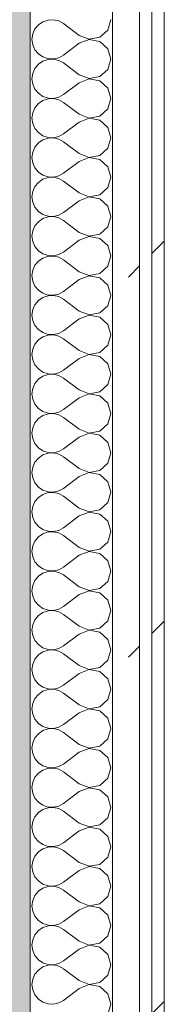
# Model space of a CAD drawing. Header units: millimetres. Extents: x -40968 to 11883, y -18816 to 4378.
# Tile 56 of 137: x -23033 to -22963, y 200 to 676. Entities that reach past the tile are written whole.
import ezdxf

# ---------------------------------------------------------------- set-up
doc = ezdxf.new("R2010")
doc.units = ezdxf.units.MM
doc.header["$MEASUREMENT"] = 0
doc.linetypes.add('Wipeout_Contour', pattern=[1000, 0, -1000])
doc.layers.add('12_FAÇ_Façana', color=7, linetype='Continuous')
doc.layers.add('Nuevo_08_E_Envans secs', color=7, linetype='Continuous')
for name, color, linetype, lineweight, true_color in [('12_FAÇ_Façana_Pluma_Nº__176', 7, 'Continuous', 15, 0x93a0c6), ('Nuevo_08_E_Envans secs_Pluma_Nº__102', 7, 'Continuous', 5, 0xcccccc), ('Nuevo_08_E_Envans secs_Pluma_Nº__171', 171, 'Continuous', 13, 0xaaaaff), ('Nuevo_08_E_Envans secs_Pluma_Nº__177', 7, 'Continuous', 15, 0xf7e046)]:
    doc.layers.add(name, color=color, linetype=linetype, lineweight=lineweight, true_color=true_color)
doc.layers.add('12_FAÇ_Façana_Pluma_Nº__7', color=7, linetype='Continuous', lineweight=5)
doc.layers.add('Nuevo_08_E_Envans secs_Pluma_Nº__1', color=7, linetype='Continuous', lineweight=5)
pattern_1 = [(45, (0, 0), (-183.8478, 183.8478), [195, -65]), (45, (7e-14, 183.85), (-183.8478, 183.8478), [195, -65])]

# ---------------------------------------------------------------- blocks, each defined once
blk = doc.blocks.new('Muro_60_4', base_point=(-23028.42, -1193.98))
at = {"layer": '12_FAÇ_Façana_Pluma_Nº__176', "linetype": 'Continuous', "lineweight": 0, "true_color": 0x495063}
blk.add_hatch(color=251, dxfattribs=at).paths.add_polyline_path([(-23036.6, 2099.55), (-23038.42, 2097.33), (-23038.42, -1153.98), (-23028.42, -1153.98), (-23028.42, 2099.55)])
at = {"layer": '12_FAÇ_Façana_Pluma_Nº__7', "color": 7, "linetype": 'Continuous', "lineweight": 5, "flags": 128}
blk.add_lwpolyline([(-23028.42, -1153.98), (-23028.42, 2109.55)], dxfattribs=at)
blk = doc.blocks.new('*X227')
at = {"layer": 'Nuevo_08_E_Envans secs_Pluma_Nº__102', "color": 254, "linetype": 'Continuous', "lineweight": 5, "true_color": 0xcccccc}
for p, q in [((-22990.79, 671.18), (-22989.37, 676.19)), ((-23026.04, 671.67), (-23027.1, 669.27)), ((-23024.37, 673.7), (-23026.04, 671.67)), ((-23022.2, 675.19), (-23024.37, 673.7)), ((-23019.71, 676.02), (-23022.2, 675.19)), ((-23017.09, 676.15), (-23019.71, 676.02)), ((-23014.53, 675.56), (-23017.09, 676.15)), ((-23012.23, 674.29), (-23014.53, 675.56)), ((-23004.61, 668.57), (-23012.23, 674.29)), ((-23027.1, 669.27), (-23027.47, 666.67)), ((-23027.47, 666.67), (-23027.1, 664.06)), ((-23004.61, 668.57), (-22999.75, 666.71)), ((-22999.75, 666.71), (-22994.63, 667.67)), ((-22994.63, 667.67), (-22990.79, 671.18)), ((-23027.1, 664.06), (-23026.04, 661.66)), ((-23004.61, 664.76), (-23012.23, 659.05)), ((-22999.75, 666.63), (-23004.61, 664.76)), ((-22994.63, 665.66), (-22999.75, 666.63)), ((-22990.79, 662.15), (-22994.63, 665.66)), ((-22989.37, 657.14), (-22990.79, 662.15)), ((-23026.04, 661.66), (-23024.37, 659.64)), ((-23024.37, 659.64), (-23022.2, 658.15)), ((-23022.2, 658.15), (-23019.71, 657.31)), ((-23019.71, 657.31), (-23017.09, 657.18)), ((-23017.09, 657.18), (-23014.53, 657.78)), ((-23014.53, 657.78), (-23012.23, 659.05)), ((-22990.79, 652.14), (-22989.37, 657.14)), ((-23026.04, 652.63), (-23027.1, 650.22)), ((-23024.37, 654.65), (-23026.04, 652.63)), ((-23022.2, 656.14), (-23024.37, 654.65)), ((-23019.71, 656.98), (-23022.2, 656.14)), ((-23017.09, 657.1), (-23019.71, 656.98)), ((-23014.53, 656.51), (-23017.09, 657.1)), ((-23012.23, 655.24), (-23014.53, 656.51)), ((-23004.61, 649.52), (-23012.23, 655.24)), ((-23027.1, 650.22), (-23027.47, 647.62)), ((-23027.47, 647.62), (-23027.1, 645.02)), ((-23004.61, 649.52), (-22999.75, 647.66)), ((-22999.75, 647.66), (-22994.63, 648.62)), ((-22994.63, 648.62), (-22990.79, 652.14)), ((-23027.1, 645.02), (-23026.04, 642.61)), ((-23004.61, 645.71), (-23012.23, 640)), ((-22999.75, 647.58), (-23004.61, 645.71)), ((-22994.63, 646.61), (-22999.75, 647.58)), ((-22990.79, 643.1), (-22994.63, 646.61)), ((-22989.37, 638.1), (-22990.79, 643.1)), ((-23026.04, 642.61), (-23024.37, 640.59)), ((-23024.37, 640.59), (-23022.2, 639.1)), ((-23022.2, 639.1), (-23019.71, 638.26)), ((-23019.71, 638.26), (-23017.09, 638.13)), ((-23017.09, 638.13), (-23014.53, 638.73)), ((-23014.53, 638.73), (-23012.23, 640)), ((-22990.79, 633.09), (-22989.37, 638.1)), ((-23026.04, 633.58), (-23027.1, 631.17)), ((-23024.37, 635.6), (-23026.04, 633.58)), ((-23022.2, 637.09), (-23024.37, 635.6)), ((-23019.71, 637.93), (-23022.2, 637.09)), ((-23017.09, 638.06), (-23019.71, 637.93)), ((-23014.53, 637.46), (-23017.09, 638.06)), ((-23012.23, 636.19), (-23014.53, 637.46)), ((-23004.61, 630.48), (-23012.23, 636.19)), ((-23027.1, 631.17), (-23027.47, 628.57)), ((-23027.47, 628.57), (-23027.1, 625.97)), ((-23004.61, 630.48), (-22999.75, 628.61)), ((-22999.75, 628.61), (-22994.63, 629.58)), ((-22994.63, 629.58), (-22990.79, 633.09)), ((-23027.1, 625.97), (-23026.04, 623.56)), ((-23004.61, 626.67), (-23012.23, 620.95)), ((-22999.75, 628.53), (-23004.61, 626.67)), ((-22994.63, 627.57), (-22999.75, 628.53)), ((-22990.79, 624.05), (-22994.63, 627.57)), ((-22989.37, 619.05), (-22990.79, 624.05)), ((-23026.04, 623.56), (-23024.37, 621.54)), ((-23024.37, 621.54), (-23022.2, 620.05)), ((-23022.2, 620.05), (-23019.71, 619.21)), ((-23019.71, 619.21), (-23017.09, 619.09)), ((-23017.09, 619.09), (-23014.53, 619.68)), ((-23014.53, 619.68), (-23012.23, 620.95)), ((-22990.79, 614.04), (-22989.37, 619.05)), ((-23026.04, 614.53), (-23027.1, 612.13)), ((-23024.37, 616.55), (-23026.04, 614.53)), ((-23022.2, 618.04), (-23024.37, 616.55)), ((-23019.71, 618.88), (-23022.2, 618.04)), ((-23017.09, 619.01), (-23019.71, 618.88)), ((-23014.53, 618.41), (-23017.09, 619.01)), ((-23012.23, 617.14), (-23014.53, 618.41)), ((-23004.61, 611.43), (-23012.23, 617.14)), ((-23027.1, 612.13), (-23027.47, 609.52)), ((-23027.47, 609.52), (-23027.1, 606.92)), ((-23004.61, 611.43), (-22999.75, 609.56)), ((-22999.75, 609.56), (-22994.63, 610.53)), ((-22994.63, 610.53), (-22990.79, 614.04)), ((-23027.1, 606.92), (-23026.04, 604.52)), ((-23004.61, 607.62), (-23012.23, 601.9)), ((-22999.75, 609.49), (-23004.61, 607.62)), ((-22994.63, 608.52), (-22999.75, 609.49)), ((-22990.79, 605.01), (-22994.63, 608.52)), ((-22989.37, 600), (-22990.79, 605.01)), ((-23026.04, 604.52), (-23024.37, 602.49)), ((-23024.37, 602.49), (-23022.2, 601.01)), ((-23022.2, 601.01), (-23019.71, 600.17)), ((-23019.71, 600.17), (-23017.09, 600.04)), ((-23017.09, 600.04), (-23014.53, 600.63)), ((-23014.53, 600.63), (-23012.23, 601.9)), ((-22990.79, 594.99), (-22989.37, 600)), ((-23026.04, 595.48), (-23027.1, 593.08)), ((-23024.37, 597.51), (-23026.04, 595.48)), ((-23022.2, 598.99), (-23024.37, 597.51)), ((-23019.71, 599.83), (-23022.2, 598.99)), ((-23017.09, 599.96), (-23019.71, 599.83)), ((-23014.53, 599.37), (-23017.09, 599.96)), ((-23012.23, 598.1), (-23014.53, 599.37)), ((-23004.61, 592.38), (-23012.23, 598.1)), ((-23027.1, 593.08), (-23027.47, 590.48)), ((-23027.47, 590.48), (-23027.1, 587.87)), ((-23004.61, 592.38), (-22999.75, 590.51)), ((-22999.75, 590.51), (-22994.63, 591.48)), ((-22994.63, 591.48), (-22990.79, 594.99)), ((-23027.1, 587.87), (-23026.04, 585.47)), ((-23004.61, 588.57), (-23012.23, 582.86)), ((-22999.75, 590.44), (-23004.61, 588.57)), ((-22994.63, 589.47), (-22999.75, 590.44)), ((-22990.79, 585.96), (-22994.63, 589.47)), ((-22989.37, 580.95), (-22990.79, 585.96)), ((-23026.04, 585.47), (-23024.37, 583.45)), ((-23024.37, 583.45), (-23022.2, 581.96)), ((-23022.2, 581.96), (-23019.71, 581.12)), ((-23019.71, 581.12), (-23017.09, 580.99)), ((-23017.09, 580.99), (-23014.53, 581.59)), ((-23014.53, 581.59), (-23012.23, 582.86)), ((-22990.79, 575.95), (-22989.37, 580.95)), ((-23026.04, 576.44), (-23027.1, 574.03)), ((-23024.37, 578.46), (-23026.04, 576.44)), ((-23022.2, 579.95), (-23024.37, 578.46)), ((-23019.71, 580.79), (-23022.2, 579.95)), ((-23017.09, 580.91), (-23019.71, 580.79)), ((-23014.53, 580.32), (-23017.09, 580.91)), ((-23012.23, 579.05), (-23014.53, 580.32)), ((-23004.61, 573.33), (-23012.23, 579.05)), ((-23027.1, 574.03), (-23027.47, 571.43)), ((-23027.47, 571.43), (-23027.1, 568.83)), ((-23004.61, 573.33), (-22999.75, 571.47)), ((-22999.75, 571.47), (-22994.63, 572.43)), ((-22994.63, 572.43), (-22990.79, 575.95)), ((-23027.1, 568.83), (-23026.04, 566.42)), ((-23004.61, 569.52), (-23012.23, 563.81)), ((-22999.75, 571.39), (-23004.61, 569.52)), ((-22994.63, 570.42), (-22999.75, 571.39)), ((-22990.79, 566.91), (-22994.63, 570.42)), ((-22989.37, 561.9), (-22990.79, 566.91)), ((-23026.04, 566.42), (-23024.37, 564.4)), ((-23024.37, 564.4), (-23022.2, 562.91)), ((-23022.2, 562.91), (-23019.71, 562.07)), ((-23019.71, 562.07), (-23017.09, 561.94)), ((-23017.09, 561.94), (-23014.53, 562.54)), ((-23014.53, 562.54), (-23012.23, 563.81)), ((-22990.79, 556.9), (-22989.37, 561.9)), ((-23026.04, 557.39), (-23027.1, 554.98)), ((-23024.37, 559.41), (-23026.04, 557.39)), ((-23022.2, 560.9), (-23024.37, 559.41)), ((-23019.71, 561.74), (-23022.2, 560.9)), ((-23017.09, 561.87), (-23019.71, 561.74)), ((-23014.53, 561.27), (-23017.09, 561.87)), ((-23012.23, 560), (-23014.53, 561.27)), ((-23004.61, 554.29), (-23012.23, 560)), ((-23027.1, 554.98), (-23027.47, 552.38)), ((-23027.47, 552.38), (-23027.1, 549.78)), ((-23004.61, 554.29), (-22999.75, 552.42)), ((-22999.75, 552.42), (-22994.63, 553.39)), ((-22994.63, 553.39), (-22990.79, 556.9)), ((-23027.1, 549.78), (-23026.04, 547.37)), ((-23004.61, 550.48), (-23012.23, 544.76)), ((-22999.75, 552.34), (-23004.61, 550.48)), ((-22994.63, 551.38), (-22999.75, 552.34)), ((-22990.79, 547.86), (-22994.63, 551.38)), ((-22989.37, 542.86), (-22990.79, 547.86)), ((-23026.04, 547.37), (-23024.37, 545.35)), ((-23024.37, 545.35), (-23022.2, 543.86)), ((-23022.2, 543.86), (-23019.71, 543.02)), ((-23019.71, 543.02), (-23017.09, 542.9)), ((-23017.09, 542.9), (-23014.53, 543.49)), ((-23014.53, 543.49), (-23012.23, 544.76)), ((-22990.79, 537.85), (-22989.37, 542.86)), ((-23026.04, 538.34), (-23027.1, 535.94)), ((-23024.37, 540.36), (-23026.04, 538.34)), ((-23022.2, 541.85), (-23024.37, 540.36)), ((-23019.71, 542.69), (-23022.2, 541.85)), ((-23017.09, 542.82), (-23019.71, 542.69)), ((-23014.53, 542.22), (-23017.09, 542.82)), ((-23012.23, 540.95), (-23014.53, 542.22)), ((-23004.61, 535.24), (-23012.23, 540.95)), ((-23027.1, 535.94), (-23027.47, 533.33)), ((-23027.47, 533.33), (-23027.1, 530.73)), ((-23004.61, 535.24), (-22999.75, 533.37)), ((-22999.75, 533.37), (-22994.63, 534.34)), ((-22994.63, 534.34), (-22990.79, 537.85)), ((-23027.1, 530.73), (-23026.04, 528.33)), ((-23004.61, 531.43), (-23012.23, 525.71)), ((-22999.75, 533.29), (-23004.61, 531.43)), ((-22994.63, 532.33), (-22999.75, 533.29)), ((-22990.79, 528.82), (-22994.63, 532.33)), ((-22989.37, 523.81), (-22990.79, 528.82)), ((-23026.04, 528.33), (-23024.37, 526.3)), ((-23024.37, 526.3), (-23022.2, 524.81)), ((-23022.2, 524.81), (-23019.71, 523.98)), ((-23019.71, 523.98), (-23017.09, 523.85)), ((-23017.09, 523.85), (-23014.53, 524.44)), ((-23014.53, 524.44), (-23012.23, 525.71)), ((-22990.79, 518.8), (-22989.37, 523.81)), ((-23026.04, 519.29), (-23027.1, 516.89)), ((-23024.37, 521.32), (-23026.04, 519.29)), ((-23022.2, 522.8), (-23024.37, 521.32)), ((-23019.71, 523.64), (-23022.2, 522.8)), ((-23017.09, 523.77), (-23019.71, 523.64)), ((-23014.53, 523.18), (-23017.09, 523.77)), ((-23012.23, 521.9), (-23014.53, 523.18)), ((-23004.61, 516.19), (-23012.23, 521.9)), ((-23027.1, 516.89), (-23027.47, 514.29)), ((-23027.47, 514.29), (-23027.1, 511.68)), ((-23004.61, 516.19), (-22999.75, 514.32)), ((-22999.75, 514.32), (-22994.63, 515.29)), ((-22994.63, 515.29), (-22990.79, 518.8)), ((-23027.1, 511.68), (-23026.04, 509.28)), ((-23004.61, 512.38), (-23012.23, 506.67)), ((-22999.75, 514.25), (-23004.61, 512.38)), ((-22994.63, 513.28), (-22999.75, 514.25)), ((-22990.79, 509.77), (-22994.63, 513.28)), ((-22989.37, 504.76), (-22990.79, 509.77)), ((-23026.04, 509.28), (-23024.37, 507.26)), ((-23024.37, 507.26), (-23022.2, 505.77)), ((-23022.2, 505.77), (-23019.71, 504.93)), ((-23019.71, 504.93), (-23017.09, 504.8)), ((-23017.09, 504.8), (-23014.53, 505.4)), ((-23014.53, 505.4), (-23012.23, 506.67)), ((-22990.79, 499.75), (-22989.37, 504.76)), ((-23026.04, 500.25), (-23027.1, 497.84)), ((-23024.37, 502.27), (-23026.04, 500.25)), ((-23022.2, 503.76), (-23024.37, 502.27)), ((-23019.71, 504.6), (-23022.2, 503.76)), ((-23017.09, 504.72), (-23019.71, 504.6)), ((-23014.53, 504.13), (-23017.09, 504.72)), ((-23012.23, 502.86), (-23014.53, 504.13)), ((-23004.61, 497.14), (-23012.23, 502.86)), ((-23027.1, 497.84), (-23027.47, 495.24)), ((-23027.47, 495.24), (-23027.1, 492.64)), ((-23004.61, 497.14), (-22999.75, 495.28)), ((-22999.75, 495.28), (-22994.63, 496.24)), ((-22994.63, 496.24), (-22990.79, 499.75)), ((-23027.1, 492.64), (-23026.04, 490.23)), ((-23004.61, 493.33), (-23012.23, 487.62)), ((-22999.75, 495.2), (-23004.61, 493.33)), ((-22994.63, 494.23), (-22999.75, 495.2)), ((-22990.79, 490.72), (-22994.63, 494.23)), ((-22989.37, 485.71), (-22990.79, 490.72)), ((-23026.04, 490.23), (-23024.37, 488.21)), ((-23024.37, 488.21), (-23022.2, 486.72)), ((-23022.2, 486.72), (-23019.71, 485.88)), ((-23019.71, 485.88), (-23017.09, 485.75)), ((-23017.09, 485.75), (-23014.53, 486.35)), ((-23014.53, 486.35), (-23012.23, 487.62)), ((-22990.79, 480.71), (-22989.37, 485.71)), ((-23026.04, 481.2), (-23027.1, 478.79)), ((-23024.37, 483.22), (-23026.04, 481.2)), ((-23022.2, 484.71), (-23024.37, 483.22)), ((-23019.71, 485.55), (-23022.2, 484.71)), ((-23017.09, 485.68), (-23019.71, 485.55)), ((-23014.53, 485.08), (-23017.09, 485.68)), ((-23012.23, 483.81), (-23014.53, 485.08)), ((-23004.61, 478.1), (-23012.23, 483.81)), ((-23027.1, 478.79), (-23027.47, 476.19)), ((-23027.47, 476.19), (-23027.1, 473.59)), ((-23004.61, 478.1), (-22999.75, 476.23)), ((-22999.75, 476.23), (-22994.63, 477.2)), ((-22994.63, 477.2), (-22990.79, 480.71)), ((-23027.1, 473.59), (-23026.04, 471.18)), ((-23004.61, 474.29), (-23012.23, 468.57)), ((-22999.75, 476.15), (-23004.61, 474.29)), ((-22994.63, 475.19), (-22999.75, 476.15)), ((-22990.79, 471.67), (-22994.63, 475.19)), ((-22989.37, 466.67), (-22990.79, 471.67)), ((-23026.04, 471.18), (-23024.37, 469.16)), ((-23024.37, 469.16), (-23022.2, 467.67)), ((-23022.2, 467.67), (-23019.71, 466.83)), ((-23019.71, 466.83), (-23017.09, 466.71)), ((-23017.09, 466.71), (-23014.53, 467.3)), ((-23014.53, 467.3), (-23012.23, 468.57)), ((-22990.79, 461.66), (-22989.37, 466.67)), ((-23026.04, 462.15), (-23027.1, 459.75)), ((-23024.37, 464.17), (-23026.04, 462.15)), ((-23022.2, 465.66), (-23024.37, 464.17)), ((-23019.71, 466.5), (-23022.2, 465.66)), ((-23017.09, 466.63), (-23019.71, 466.5)), ((-23014.53, 466.03), (-23017.09, 466.63)), ((-23012.23, 464.76), (-23014.53, 466.03)), ((-23004.61, 459.05), (-23012.23, 464.76)), ((-23027.1, 459.75), (-23027.47, 457.14)), ((-23027.47, 457.14), (-23027.1, 454.54)), ((-23004.61, 459.05), (-22999.75, 457.18)), ((-22999.75, 457.18), (-22994.63, 458.15)), ((-22994.63, 458.15), (-22990.79, 461.66)), ((-23027.1, 454.54), (-23026.04, 452.14)), ((-23004.61, 455.24), (-23012.23, 449.52)), ((-22999.75, 457.1), (-23004.61, 455.24)), ((-22994.63, 456.14), (-22999.75, 457.1)), ((-22990.79, 452.63), (-22994.63, 456.14)), ((-22989.37, 447.62), (-22990.79, 452.63)), ((-23026.04, 452.14), (-23024.37, 450.11)), ((-23024.37, 450.11), (-23022.2, 448.62)), ((-23022.2, 448.62), (-23019.71, 447.78)), ((-23019.71, 447.78), (-23017.09, 447.66)), ((-23017.09, 447.66), (-23014.53, 448.25)), ((-23014.53, 448.25), (-23012.23, 449.52)), ((-22990.79, 442.61), (-22989.37, 447.62)), ((-23026.04, 443.1), (-23027.1, 440.7)), ((-23024.37, 445.13), (-23026.04, 443.1)), ((-23022.2, 446.61), (-23024.37, 445.13)), ((-23019.71, 447.45), (-23022.2, 446.61)), ((-23017.09, 447.58), (-23019.71, 447.45)), ((-23014.53, 446.99), (-23017.09, 447.58)), ((-23012.23, 445.71), (-23014.53, 446.99)), ((-23004.61, 440), (-23012.23, 445.71)), ((-23027.1, 440.7), (-23027.47, 438.1)), ((-23027.47, 438.1), (-23027.1, 435.49)), ((-23004.61, 440), (-22999.75, 438.13)), ((-22999.75, 438.13), (-22994.63, 439.1)), ((-22994.63, 439.1), (-22990.79, 442.61)), ((-23027.1, 435.49), (-23026.04, 433.09)), ((-23004.61, 436.19), (-23012.23, 430.48)), ((-22999.75, 438.06), (-23004.61, 436.19)), ((-22994.63, 437.09), (-22999.75, 438.06)), ((-22990.79, 433.58), (-22994.63, 437.09)), ((-22989.37, 428.57), (-22990.79, 433.58)), ((-23026.04, 433.09), (-23024.37, 431.06)), ((-23024.37, 431.06), (-23022.2, 429.58)), ((-23022.2, 429.58), (-23019.71, 428.74)), ((-23019.71, 428.74), (-23017.09, 428.61)), ((-23017.09, 428.61), (-23014.53, 429.2)), ((-23014.53, 429.2), (-23012.23, 430.48)), ((-22990.79, 423.56), (-22989.37, 428.57)), ((-23026.04, 424.05), (-23027.1, 421.65)), ((-23024.37, 426.08), (-23026.04, 424.05)), ((-23022.2, 427.57), (-23024.37, 426.08)), ((-23019.71, 428.41), (-23022.2, 427.57)), ((-23017.09, 428.53), (-23019.71, 428.41)), ((-23014.53, 427.94), (-23017.09, 428.53)), ((-23012.23, 426.67), (-23014.53, 427.94)), ((-23004.61, 420.95), (-23012.23, 426.67)), ((-23027.1, 421.65), (-23027.47, 419.05)), ((-23027.47, 419.05), (-23027.1, 416.45)), ((-23004.61, 420.95), (-22999.75, 419.09)), ((-22999.75, 419.09), (-22994.63, 420.05)), ((-22994.63, 420.05), (-22990.79, 423.56)), ((-23027.1, 416.45), (-23026.04, 414.04)), ((-23004.61, 417.14), (-23012.23, 411.43)), ((-22999.75, 419.01), (-23004.61, 417.14)), ((-22994.63, 418.04), (-22999.75, 419.01)), ((-22990.79, 414.53), (-22994.63, 418.04)), ((-22989.37, 409.52), (-22990.79, 414.53)), ((-23026.04, 414.04), (-23024.37, 412.02)), ((-23024.37, 412.02), (-23022.2, 410.53)), ((-23022.2, 410.53), (-23019.71, 409.69)), ((-23019.71, 409.69), (-23017.09, 409.56)), ((-23017.09, 409.56), (-23014.53, 410.16)), ((-23014.53, 410.16), (-23012.23, 411.43)), ((-22990.79, 404.52), (-22989.37, 409.52)), ((-23026.04, 405.01), (-23027.1, 402.6)), ((-23024.37, 407.03), (-23026.04, 405.01)), ((-23022.2, 408.52), (-23024.37, 407.03)), ((-23019.71, 409.36), (-23022.2, 408.52)), ((-23017.09, 409.49), (-23019.71, 409.36)), ((-23014.53, 408.89), (-23017.09, 409.49)), ((-23012.23, 407.62), (-23014.53, 408.89)), ((-23004.61, 401.9), (-23012.23, 407.62)), ((-23027.1, 402.6), (-23027.47, 400)), ((-23027.47, 400), (-23027.1, 397.4)), ((-23004.61, 401.9), (-22999.75, 400.04)), ((-22999.75, 400.04), (-22994.63, 401.01)), ((-22994.63, 401.01), (-22990.79, 404.52)), ((-23027.1, 397.4), (-23026.04, 394.99)), ((-23004.61, 398.1), (-23012.23, 392.38)), ((-22999.75, 399.96), (-23004.61, 398.1)), ((-22994.63, 398.99), (-22999.75, 399.96)), ((-22990.79, 395.48), (-22994.63, 398.99)), ((-22989.37, 390.48), (-22990.79, 395.48)), ((-23026.04, 394.99), (-23024.37, 392.97)), ((-23024.37, 392.97), (-23022.2, 391.48)), ((-23022.2, 391.48), (-23019.71, 390.64)), ((-23019.71, 390.64), (-23017.09, 390.51)), ((-23017.09, 390.51), (-23014.53, 391.11)), ((-23014.53, 391.11), (-23012.23, 392.38)), ((-22990.79, 385.47), (-22989.37, 390.48)), ((-23026.04, 385.96), (-23027.1, 383.55)), ((-23024.37, 387.98), (-23026.04, 385.96)), ((-23022.2, 389.47), (-23024.37, 387.98)), ((-23019.71, 390.31), (-23022.2, 389.47)), ((-23017.09, 390.44), (-23019.71, 390.31)), ((-23014.53, 389.84), (-23017.09, 390.44)), ((-23012.23, 388.57), (-23014.53, 389.84)), ((-23004.61, 382.86), (-23012.23, 388.57)), ((-23027.1, 383.55), (-23027.47, 380.95)), ((-23027.47, 380.95), (-23027.1, 378.35)), ((-23004.61, 382.86), (-22999.75, 380.99)), ((-22999.75, 380.99), (-22994.63, 381.96)), ((-22994.63, 381.96), (-22990.79, 385.47)), ((-23027.1, 378.35), (-23026.04, 375.95)), ((-23004.61, 379.05), (-23012.23, 373.33)), ((-22999.75, 380.91), (-23004.61, 379.05)), ((-22994.63, 379.95), (-22999.75, 380.91)), ((-22990.79, 376.44), (-22994.63, 379.95)), ((-22989.37, 371.43), (-22990.79, 376.44)), ((-23026.04, 375.95), (-23024.37, 373.92)), ((-23024.37, 373.92), (-23022.2, 372.43)), ((-23022.2, 372.43), (-23019.71, 371.59)), ((-23019.71, 371.59), (-23017.09, 371.47)), ((-23017.09, 371.47), (-23014.53, 372.06)), ((-23014.53, 372.06), (-23012.23, 373.33)), ((-22990.79, 366.42), (-22989.37, 371.43)), ((-23026.04, 366.91), (-23027.1, 364.51)), ((-23024.37, 368.94), (-23026.04, 366.91)), ((-23022.2, 370.42), (-23024.37, 368.94)), ((-23019.71, 371.26), (-23022.2, 370.42)), ((-23017.09, 371.39), (-23019.71, 371.26)), ((-23014.53, 370.8), (-23017.09, 371.39)), ((-23012.23, 369.52), (-23014.53, 370.8)), ((-23004.61, 363.81), (-23012.23, 369.52)), ((-23027.1, 364.51), (-23027.47, 361.9)), ((-23027.47, 361.9), (-23027.1, 359.3)), ((-23004.61, 363.81), (-22999.75, 361.94)), ((-22999.75, 361.94), (-22994.63, 362.91)), ((-22994.63, 362.91), (-22990.79, 366.42)), ((-23027.1, 359.3), (-23026.04, 356.9)), ((-23004.61, 360), (-23012.23, 354.29)), ((-22999.75, 361.87), (-23004.61, 360)), ((-22994.63, 360.9), (-22999.75, 361.87)), ((-22990.79, 357.39), (-22994.63, 360.9)), ((-22989.37, 352.38), (-22990.79, 357.39)), ((-23026.04, 356.9), (-23024.37, 354.87)), ((-23024.37, 354.87), (-23022.2, 353.39)), ((-23022.2, 353.39), (-23019.71, 352.55)), ((-23019.71, 352.55), (-23017.09, 352.42)), ((-23017.09, 352.42), (-23014.53, 353.01)), ((-23014.53, 353.01), (-23012.23, 354.29)), ((-22990.79, 347.37), (-22989.37, 352.38)), ((-23026.04, 347.86), (-23027.1, 345.46)), ((-23024.37, 349.89), (-23026.04, 347.86)), ((-23022.2, 351.38), (-23024.37, 349.89)), ((-23019.71, 352.22), (-23022.2, 351.38)), ((-23017.09, 352.34), (-23019.71, 352.22)), ((-23014.53, 351.75), (-23017.09, 352.34)), ((-23012.23, 350.48), (-23014.53, 351.75)), ((-23004.61, 344.76), (-23012.23, 350.48)), ((-23027.1, 345.46), (-23027.47, 342.86)), ((-23027.47, 342.86), (-23027.1, 340.25)), ((-23004.61, 344.76), (-22999.75, 342.9)), ((-22999.75, 342.9), (-22994.63, 343.86)), ((-22994.63, 343.86), (-22990.79, 347.37)), ((-23027.1, 340.25), (-23026.04, 337.85)), ((-23004.61, 340.95), (-23012.23, 335.24)), ((-22999.75, 342.82), (-23004.61, 340.95)), ((-22994.63, 341.85), (-22999.75, 342.82)), ((-22990.79, 338.34), (-22994.63, 341.85)), ((-22989.37, 333.33), (-22990.79, 338.34)), ((-23026.04, 337.85), (-23024.37, 335.83)), ((-23024.37, 335.83), (-23022.2, 334.34)), ((-23022.2, 334.34), (-23019.71, 333.5)), ((-23019.71, 333.5), (-23017.09, 333.37)), ((-23017.09, 333.37), (-23014.53, 333.97)), ((-23014.53, 333.97), (-23012.23, 335.24)), ((-22990.79, 328.33), (-22989.37, 333.33)), ((-23026.04, 328.82), (-23027.1, 326.41)), ((-23024.37, 330.84), (-23026.04, 328.82)), ((-23022.2, 332.33), (-23024.37, 330.84)), ((-23019.71, 333.17), (-23022.2, 332.33)), ((-23017.09, 333.29), (-23019.71, 333.17)), ((-23014.53, 332.7), (-23017.09, 333.29)), ((-23012.23, 331.43), (-23014.53, 332.7)), ((-23004.61, 325.71), (-23012.23, 331.43)), ((-23027.1, 326.41), (-23027.47, 323.81)), ((-23027.47, 323.81), (-23027.1, 321.21)), ((-23004.61, 325.71), (-22999.75, 323.85)), ((-22999.75, 323.85), (-22994.63, 324.81)), ((-22994.63, 324.81), (-22990.79, 328.33)), ((-23027.1, 321.21), (-23026.04, 318.8)), ((-23004.61, 321.9), (-23012.23, 316.19)), ((-22999.75, 323.77), (-23004.61, 321.9)), ((-22994.63, 322.8), (-22999.75, 323.77)), ((-22990.79, 319.29), (-22994.63, 322.8)), ((-22989.37, 314.29), (-22990.79, 319.29)), ((-23026.04, 318.8), (-23024.37, 316.78)), ((-23024.37, 316.78), (-23022.2, 315.29)), ((-23022.2, 315.29), (-23019.71, 314.45)), ((-23019.71, 314.45), (-23017.09, 314.32)), ((-23017.09, 314.32), (-23014.53, 314.92)), ((-23014.53, 314.92), (-23012.23, 316.19)), ((-22990.79, 309.28), (-22989.37, 314.29)), ((-23026.04, 309.77), (-23027.1, 307.36)), ((-23024.37, 311.79), (-23026.04, 309.77)), ((-23022.2, 313.28), (-23024.37, 311.79)), ((-23019.71, 314.12), (-23022.2, 313.28)), ((-23017.09, 314.25), (-23019.71, 314.12)), ((-23014.53, 313.65), (-23017.09, 314.25)), ((-23012.23, 312.38), (-23014.53, 313.65)), ((-23004.61, 306.67), (-23012.23, 312.38)), ((-23027.1, 307.36), (-23027.47, 304.76)), ((-23027.47, 304.76), (-23027.1, 302.16)), ((-23004.61, 306.67), (-22999.75, 304.8)), ((-22999.75, 304.8), (-22994.63, 305.77)), ((-22994.63, 305.77), (-22990.79, 309.28)), ((-23027.1, 302.16), (-23026.04, 299.75)), ((-23004.61, 302.86), (-23012.23, 297.14)), ((-22999.75, 304.72), (-23004.61, 302.86)), ((-22994.63, 303.76), (-22999.75, 304.72)), ((-22990.79, 300.25), (-22994.63, 303.76)), ((-22989.37, 295.24), (-22990.79, 300.25)), ((-23026.04, 299.75), (-23024.37, 297.73)), ((-23024.37, 297.73), (-23022.2, 296.24)), ((-23022.2, 296.24), (-23019.71, 295.4)), ((-23019.71, 295.4), (-23017.09, 295.28)), ((-23017.09, 295.28), (-23014.53, 295.87)), ((-23014.53, 295.87), (-23012.23, 297.14)), ((-22990.79, 290.23), (-22989.37, 295.24)), ((-23026.04, 290.72), (-23027.1, 288.32)), ((-23024.37, 292.74), (-23026.04, 290.72)), ((-23022.2, 294.23), (-23024.37, 292.74)), ((-23019.71, 295.07), (-23022.2, 294.23)), ((-23017.09, 295.2), (-23019.71, 295.07)), ((-23014.53, 294.6), (-23017.09, 295.2)), ((-23012.23, 293.33), (-23014.53, 294.6)), ((-23004.61, 287.62), (-23012.23, 293.33)), ((-23027.1, 288.32), (-23027.47, 285.71)), ((-23027.47, 285.71), (-23027.1, 283.11)), ((-23004.61, 287.62), (-22999.75, 285.75)), ((-22999.75, 285.75), (-22994.63, 286.72)), ((-22994.63, 286.72), (-22990.79, 290.23)), ((-23027.1, 283.11), (-23026.04, 280.71)), ((-23004.61, 283.81), (-23012.23, 278.1)), ((-22999.75, 285.68), (-23004.61, 283.81)), ((-22994.63, 284.71), (-22999.75, 285.68)), ((-22990.79, 281.2), (-22994.63, 284.71)), ((-22989.37, 276.19), (-22990.79, 281.2)), ((-23026.04, 280.71), (-23024.37, 278.68)), ((-23024.37, 278.68), (-23022.2, 277.2)), ((-23022.2, 277.2), (-23019.71, 276.36)), ((-23019.71, 276.36), (-23017.09, 276.23)), ((-23017.09, 276.23), (-23014.53, 276.82)), ((-23014.53, 276.82), (-23012.23, 278.1)), ((-22990.79, 271.18), (-22989.37, 276.19)), ((-23026.04, 271.67), (-23027.1, 269.27)), ((-23024.37, 273.7), (-23026.04, 271.67)), ((-23022.2, 275.19), (-23024.37, 273.7)), ((-23019.71, 276.02), (-23022.2, 275.19)), ((-23017.09, 276.15), (-23019.71, 276.02)), ((-23014.53, 275.56), (-23017.09, 276.15)), ((-23012.23, 274.29), (-23014.53, 275.56)), ((-23004.61, 268.57), (-23012.23, 274.29)), ((-23027.1, 269.27), (-23027.47, 266.67)), ((-23027.47, 266.67), (-23027.1, 264.06)), ((-23004.61, 268.57), (-22999.75, 266.71)), ((-22999.75, 266.71), (-22994.63, 267.67)), ((-22994.63, 267.67), (-22990.79, 271.18)), ((-23027.1, 264.06), (-23026.04, 261.66)), ((-23004.61, 264.76), (-23012.23, 259.05)), ((-22999.75, 266.63), (-23004.61, 264.76)), ((-22994.63, 265.66), (-22999.75, 266.63)), ((-22990.79, 262.15), (-22994.63, 265.66)), ((-22989.37, 257.14), (-22990.79, 262.15)), ((-23026.04, 261.66), (-23024.37, 259.64)), ((-23024.37, 259.64), (-23022.2, 258.15)), ((-23022.2, 258.15), (-23019.71, 257.31)), ((-23019.71, 257.31), (-23017.09, 257.18)), ((-23017.09, 257.18), (-23014.53, 257.78)), ((-23014.53, 257.78), (-23012.23, 259.05)), ((-22990.79, 252.14), (-22989.37, 257.14)), ((-23026.04, 252.63), (-23027.1, 250.22)), ((-23024.37, 254.65), (-23026.04, 252.63)), ((-23022.2, 256.14), (-23024.37, 254.65)), ((-23019.71, 256.98), (-23022.2, 256.14)), ((-23017.09, 257.1), (-23019.71, 256.98)), ((-23014.53, 256.51), (-23017.09, 257.1)), ((-23012.23, 255.24), (-23014.53, 256.51)), ((-23004.61, 249.52), (-23012.23, 255.24)), ((-23027.1, 250.22), (-23027.47, 247.62)), ((-23027.47, 247.62), (-23027.1, 245.02)), ((-23004.61, 249.52), (-22999.75, 247.66)), ((-22999.75, 247.66), (-22994.63, 248.62)), ((-22994.63, 248.62), (-22990.79, 252.14)), ((-23027.1, 245.02), (-23026.04, 242.61)), ((-23004.61, 245.71), (-23012.23, 240)), ((-22999.75, 247.58), (-23004.61, 245.71)), ((-22994.63, 246.61), (-22999.75, 247.58)), ((-22990.79, 243.1), (-22994.63, 246.61)), ((-22989.37, 238.1), (-22990.79, 243.1)), ((-23026.04, 242.61), (-23024.37, 240.59)), ((-23024.37, 240.59), (-23022.2, 239.1)), ((-23022.2, 239.1), (-23019.71, 238.26)), ((-23019.71, 238.26), (-23017.09, 238.13)), ((-23017.09, 238.13), (-23014.53, 238.73)), ((-23014.53, 238.73), (-23012.23, 240)), ((-22990.79, 233.09), (-22989.37, 238.1)), ((-23026.04, 233.58), (-23027.1, 231.17)), ((-23024.37, 235.6), (-23026.04, 233.58)), ((-23022.2, 237.09), (-23024.37, 235.6)), ((-23019.71, 237.93), (-23022.2, 237.09)), ((-23017.09, 238.06), (-23019.71, 237.93)), ((-23014.53, 237.46), (-23017.09, 238.06)), ((-23012.23, 236.19), (-23014.53, 237.46)), ((-23004.61, 230.48), (-23012.23, 236.19)), ((-23027.1, 231.17), (-23027.47, 228.57)), ((-23027.47, 228.57), (-23027.1, 225.97)), ((-23004.61, 230.48), (-22999.75, 228.61)), ((-22999.75, 228.61), (-22994.63, 229.58)), ((-22994.63, 229.58), (-22990.79, 233.09)), ((-23027.1, 225.97), (-23026.04, 223.56)), ((-23004.61, 226.67), (-23012.23, 220.95)), ((-22999.75, 228.53), (-23004.61, 226.67)), ((-22994.63, 227.57), (-22999.75, 228.53)), ((-22990.79, 224.05), (-22994.63, 227.57)), ((-22989.37, 219.05), (-22990.79, 224.05)), ((-23026.04, 223.56), (-23024.37, 221.54)), ((-23024.37, 221.54), (-23022.2, 220.05)), ((-23022.2, 220.05), (-23019.71, 219.21)), ((-23019.71, 219.21), (-23017.09, 219.09)), ((-23017.09, 219.09), (-23014.53, 219.68)), ((-23014.53, 219.68), (-23012.23, 220.95)), ((-22990.79, 214.04), (-22989.37, 219.05)), ((-23026.04, 214.53), (-23027.1, 212.13)), ((-23024.37, 216.55), (-23026.04, 214.53)), ((-23022.2, 218.04), (-23024.37, 216.55)), ((-23019.71, 218.88), (-23022.2, 218.04)), ((-23017.09, 219.01), (-23019.71, 218.88)), ((-23014.53, 218.41), (-23017.09, 219.01)), ((-23012.23, 217.14), (-23014.53, 218.41)), ((-23004.61, 211.43), (-23012.23, 217.14)), ((-23027.1, 212.13), (-23027.47, 209.52)), ((-23027.47, 209.52), (-23027.1, 206.92)), ((-23004.61, 211.43), (-22999.75, 209.56)), ((-22999.75, 209.56), (-22994.63, 210.53)), ((-22994.63, 210.53), (-22990.79, 214.04)), ((-23027.1, 206.92), (-23026.04, 204.52)), ((-23004.61, 207.62), (-23012.23, 201.9)), ((-22999.75, 209.49), (-23004.61, 207.62)), ((-22994.63, 208.52), (-22999.75, 209.49)), ((-22990.79, 205.01), (-22994.63, 208.52)), ((-22989.37, 200), (-22990.79, 205.01)), ((-23026.04, 204.52), (-23024.37, 202.49)), ((-23024.37, 202.49), (-23022.2, 201.01)), ((-23022.2, 201.01), (-23019.71, 200.17)), ((-23019.71, 200.17), (-23017.09, 200.04)), ((-23017.09, 200.04), (-23014.53, 200.63)), ((-23014.53, 200.63), (-23012.23, 201.9)), ((-22990.79, 194.99), (-22989.37, 200))]:
    blk.add_line(p, q, dxfattribs=at)
blk = doc.blocks.new('Muro_89_4', base_point=(-23028.42, -1193.98))
at = {"layer": 'Nuevo_08_E_Envans secs_Pluma_Nº__1', "color": 7, "linetype": 'Continuous', "lineweight": 5, "flags": 128}
blk.add_lwpolyline([(-23028.42, 1963.55), (-23028.42, -1128.98)], dxfattribs=at)
at = {"color": 254, "linetype": 'Wipeout_Contour', "lineweight": 0, "ltscale": 92150.5604}
blk.add_wipeout([(-22975.42, -1128.98), (-22975.42, 1963.55), (-22988.42, 1963.55), (-22988.42, -1128.98)], dxfattribs=at).dxf.layer = 'Nuevo_08_E_Envans secs'
at = {"color": 254, "linetype": 'Wipeout_Contour', "lineweight": 0, "ltscale": 92088.710354}
blk.add_wipeout([(-22963.42, -1128.98), (-22963.42, 1963.55), (-22969.42, 1963.55), (-22969.42, -1128.98)], dxfattribs=at).dxf.layer = 'Nuevo_08_E_Envans secs'
at = {"layer": 'Nuevo_08_E_Envans secs_Pluma_Nº__171', "linetype": 'Continuous', "lineweight": 13, "true_color": 0xaaaaff}
h = blk.add_hatch(dxfattribs=at)
h.set_pattern_fill('Panellat_HPL_0004', color=161, style=0, pattern_type=2)
h.set_pattern_definition(pattern_1)
h.paths.add_polyline_path([(-22963.42, -1128.98), (-22963.42, 1963.55), (-22969.42, 1963.55), (-22969.42, -1128.98)])
at = {"layer": 'Nuevo_08_E_Envans secs_Pluma_Nº__177', "linetype": 'Continuous', "lineweight": 15, "true_color": 0xf7e046}
h = blk.add_hatch(dxfattribs=at)
h.set_pattern_fill('Panellat_HPL_0004', color=53, style=0, pattern_type=2)
h.set_pattern_definition(pattern_1)
h.paths.add_polyline_path([(-22975.42, -1128.98), (-22975.42, 1963.55), (-22988.42, 1963.55), (-22988.42, -1128.98)])
at = {"layer": 'Nuevo_08_E_Envans secs_Pluma_Nº__1', "color": 7, "linetype": 'Continuous', "lineweight": 5}
for p, q in [((-22988.42, -1128.98), (-22988.42, 1963.55)), ((-22975.42, -1128.98), (-22975.42, 1963.55)), ((-22969.42, -1128.98), (-22969.42, 1963.55))]:
    blk.add_line(p, q, dxfattribs=at)
at = {"layer": 'Nuevo_08_E_Envans secs_Pluma_Nº__1', "color": 7, "linetype": 'Continuous', "lineweight": 5, "flags": 128}
blk.add_lwpolyline([(-22963.42, -1128.98), (-22963.42, 1963.55)], dxfattribs=at)
at = {"layer": 'Nuevo_08_E_Envans secs', "color": 7, "lineweight": 20}
blk.add_blockref('*X227', (0, 0), dxfattribs=at)

msp = doc.modelspace()

# ---------------------------------------------------------------- block references
at = {"layer": '12_FAÇ_Façana', "color": 7, "lineweight": 20}
msp.add_blockref('Muro_60_4', (-23028.42, -1193.98), dxfattribs=at)

# ---------------------------------------------------------------- next in the draw order: block references
at = {"layer": 'Nuevo_08_E_Envans secs', "color": 7, "lineweight": 20}
msp.add_blockref('Muro_89_4', (-23028.42, -1193.98), dxfattribs=at)

doc.saveas('drawing.dxf')
